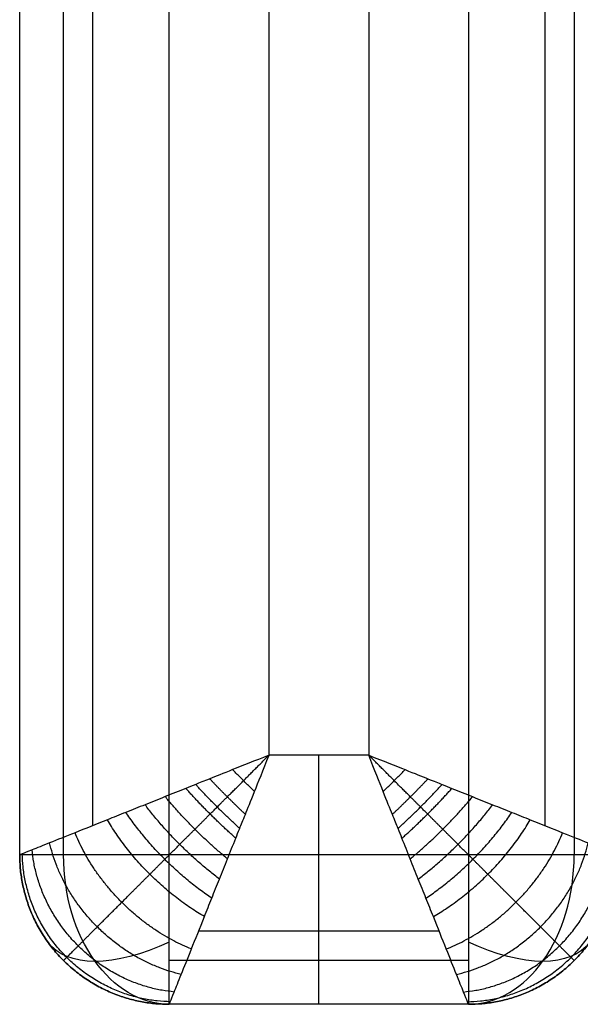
# Model space of a CAD drawing. Header units: millimetres. Extents: x 12777 to 15777, y -24570 to -21570.
# Tile 1 of 82: x 12777 to 12889, y -23070 to -22872. Entities that reach past the tile are written whole.
import ezdxf

# ---------------------------------------------------------------- set-up
doc = ezdxf.new("R2010")
doc.units = ezdxf.units.MM
doc.layers.add('compo8', color=7, linetype='Continuous', true_color=0x000000)

msp = doc.modelspace()

# ---------------------------------------------------------------- linework, layer by layer
at = {"layer": 'compo8'}
for p, q in [((12807.03, -23039.99, -750), (12807.03, -21669.99, -750)), ((12827.03, -23019.99), (12827.03, -21669.99)), ((12847.03, -21739.99), (12847.03, -23019.99)), ((12867.03, -21739.99, -750), (12867.03, -23039.99, -750)), ((12847.03, -23019.99), (12827.03, -23019.99)), ((12867.03, -23039.99, -750), (12807.03, -23039.99, -750))]:
    msp.add_line(p, q, dxfattribs=at)
at = {"layer": 'compo8', "extrusion": (-2.37361e-06, 1, 6.0633e-14)}
msp.add_arc((-12806.97, -720, -23040.02), 30, 270, 0, dxfattribs=at)
at = {"layer": 'compo8', "extrusion": (0.707107, 1.6784e-06, -0.707107)}
msp.add_arc((-23040.02, 8546.78, 9565.02), 30, 180, 270, dxfattribs=at)
at = {"layer": 'compo8', "extrusion": (0.707107, 1.6784e-06, 0.707107)}
msp.add_arc((-23040.02, -9607.44, 8589.21), 30, 180, 270, dxfattribs=at)
at = {"layer": 'compo8', "extrusion": (-0.503913, 0.70153, -0.503912)}
msp.add_arc((3039.79, -13816.5, -22254.06), 30, 289.8951, 0.0032, dxfattribs=at)
at = {"layer": 'compo8', "extrusion": (0.50391, 0.701533, -0.503912)}
msp.add_arc((-23891.86, -6268.88, -9316.66), 30, 179.9968, 250.1049, dxfattribs=at)
at = {"layer": 'compo8'}
for points in [[(12777.03, -23039.99, -720), (12777.03, -22354.99, -720), (12777.03, -21669.99, -720)], [(12777.03, -23039.99, -50), (12777.03, -22354.99, -50), (12777.03, -21669.99, -50)], [(12777.03, -23039.99, -375), (12777.03, -22354.99, -375), (12777.03, -21669.99, -375)], [(12785.82, -23039.99, -741.21), (12785.81, -22354.99, -741.21), (12785.81, -21669.99, -741.21)], [(12791.67, -23034.13, -14.64), (12791.67, -22352.06, -14.64), (12791.67, -21669.99, -14.64)], [(12882.38, -21739.99, -14.64), (12882.38, -22387.06, -14.64), (12882.38, -23034.13, -14.64)], [(12888.24, -21739.99, -741.21), (12888.24, -22389.99, -741.21), (12888.24, -23039.99, -741.21)], [(12777.03, -23039.99, -720), (12777.03, -23039.99, -385), (12777.03, -23039.99, -50)], [(12861.17, -23055.34, -14.64), (12837.03, -23055.34, -14.64), (12812.89, -23055.34, -14.64)], [(12785.82, -23061.2, -720), (12785.82, -23061.2, -385), (12785.82, -23061.2, -50)], [(12867.03, -23061.2, -741.21), (12837.03, -23061.2, -741.21), (12807.03, -23061.2, -741.21)], [(12888.24, -23061.2, -50), (12888.24, -23061.2, -385), (12888.24, -23061.2, -720)], [(12867.03, -23069.99, -50), (12837.03, -23069.99, -50), (12807.03, -23069.99, -50)], [(12867.03, -23069.99, -720), (12837.03, -23069.99, -720), (12807.03, -23069.99, -720)], [(12807.03, -23069.99, -720), (12807.03, -23069.99, -385), (12807.03, -23069.99, -50)], [(12867.03, -23069.99, -375), (12837.03, -23069.99, -375), (12807.03, -23069.99, -375)], [(12837.03, -23069.99, -50), (12837.03, -23069.99, -385), (12837.03, -23069.99, -720)], [(12867.03, -23069.99, -50), (12867.03, -23069.99, -385), (12867.03, -23069.99, -720)]]:
    msp.add_open_spline(points, degree=2, dxfattribs=at)
for points, knots in [([(12827.03, -23019.99), (12824.03, -23021.17, -0.01), (12819.28, -23023.06, -0.5), (12814.86, -23024.85, -1.46), (12812.18, -23025.93, -2.24), (12809.57, -23026.97, -3.11), (12806.17, -23028.32, -4.48), (12802.19, -23029.93, -6.53), (12798.31, -23031.48, -8.98), (12793.47, -23033.41, -12.72), (12788.12, -23035.55, -18.14), (12782.96, -23037.62, -25.79), (12779.35, -23039.06, -34.09), (12777.42, -23039.83, -42.26), (12777.03, -23039.99, -47.61), (12777.03, -23039.99, -50)], [-32.905402, -32.905402, -32.905402, -32.905402, -31.848308, -30.791215, -29.734122, -28.677029, -26.240684, -23.804339, -21.417407, -19.030475, -14.489611, -10.27234, -6.409019, -2.873393, 0, 0, 0, 0]), ([(12807.03, -23069.99, -50), (12807.03, -23069.99, -47.61), (12807.18, -23069.6, -42.26), (12807.96, -23067.67, -34.09), (12809.4, -23064.06, -25.79), (12811.47, -23058.89, -18.14), (12813.61, -23053.55, -12.72), (12815.54, -23048.71, -8.98), (12817.09, -23044.83, -6.53), (12818.7, -23040.84, -4.48), (12820.04, -23037.45, -3.11), (12821.09, -23034.83, -2.24), (12822.17, -23032.16, -1.46), (12823.96, -23027.74, -0.5), (12825.85, -23022.99, -0.01), (12827.03, -23019.99)], [0, 0, 0, 0, 2.873393, 6.409019, 10.27234, 14.489611, 19.030475, 21.417407, 23.804339, 26.240684, 28.677029, 29.734122, 30.791215, 31.848308, 32.905402, 32.905402, 32.905402, 32.905402]), ([(12867.03, -23069.99, -50), (12867.03, -23069.99, -47.61), (12866.87, -23069.6, -42.26), (12866.1, -23067.67, -34.09), (12864.66, -23064.06, -25.79), (12862.59, -23058.89, -18.14), (12860.45, -23053.55, -12.72), (12858.52, -23048.71, -8.98), (12856.97, -23044.83, -6.53), (12855.36, -23040.84, -4.48), (12854.01, -23037.45, -3.11), (12852.97, -23034.83, -2.24), (12851.89, -23032.16, -1.46), (12850.1, -23027.74, -0.5), (12848.21, -23022.99, -0.01), (12847.03, -23019.99)], [0, 0, 0, 0, 2.873393, 6.409019, 10.27234, 14.489611, 19.030475, 21.417407, 23.804339, 26.240684, 28.677029, 29.734122, 30.791215, 31.848308, 32.905402, 32.905402, 32.905402, 32.905402]), ([(12847.03, -23019.99), (12850.03, -23021.17, -0.01), (12854.78, -23023.06, -0.5), (12859.2, -23024.85, -1.46), (12861.87, -23025.93, -2.24), (12864.49, -23026.97, -3.11), (12867.88, -23028.32, -4.48), (12871.87, -23029.93, -6.53), (12875.75, -23031.48, -8.98), (12880.59, -23033.41, -12.72), (12885.94, -23035.55, -18.14), (12891.1, -23037.61, -25.79), (12894.71, -23039.06, -34.09), (12896.64, -23039.83, -42.26), (12897.03, -23039.99, -47.61), (12897.03, -23039.99, -50)], [-32.905402, -32.905402, -32.905402, -32.905402, -31.848308, -30.791215, -29.734122, -28.677029, -26.240684, -23.804339, -21.417407, -19.030475, -14.489611, -10.27234, -6.409019, -2.873393, 0, 0, 0, 0])]:
    msp.add_open_spline(points, degree=3, knots=knots, dxfattribs=at)
for points in [[(12785.82, -23061.2, -50), (12785.82, -23061.2, -47.01), (12786.3, -23060.72, -40.37), (12788.62, -23058.4, -30.68), (12792.54, -23054.47, -21.75), (12797.53, -23049.48, -14.41), (12802.19, -23044.82, -9.71), (12806.11, -23040.9, -6.68), (12809.13, -23037.88, -4.77), (12812.16, -23034.86, -3.23), (12814.64, -23032.38, -2.22), (12816.53, -23030.48, -1.59), (12818.46, -23028.56, -1.07), (12821.61, -23025.41, -0.44), (12824.94, -23022.07, -0.07), (12827.03, -23019.99)], [(12888.24, -23061.2, -50), (12888.24, -23061.2, -47.01), (12887.76, -23060.72, -40.37), (12885.44, -23058.4, -30.68), (12881.51, -23054.47, -21.75), (12876.53, -23049.48, -14.41), (12871.86, -23044.82, -9.71), (12867.94, -23040.9, -6.68), (12864.92, -23037.88, -4.77), (12861.9, -23034.86, -3.23), (12859.42, -23032.38, -2.22), (12857.52, -23030.48, -1.59), (12855.6, -23028.56, -1.07), (12852.45, -23025.41, -0.44), (12849.11, -23022.07, -0.07), (12847.03, -23019.99)]]:
    msp.add_rational_spline(points, [0.853553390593, 0.853551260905, 0.856311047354, 0.869556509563, 0.891702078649, 0.918492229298, 0.940825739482, 0.957180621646, 0.968430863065, 0.978144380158, 0.984686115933, 0.988906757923, 0.991508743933, 0.993769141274, 0.995046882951, 0.995628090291], degree=3, knots=[0, 0, 0, 0, 2.873393, 6.409019, 10.27234, 14.489611, 19.030475, 21.417407, 23.804339, 26.240684, 28.677029, 29.734122, 30.791215, 31.848308, 32.905402, 32.905402, 32.905402, 32.905402], dxfattribs=at)
for points, weights in [([(12837.03, -23069.99, -50), (12837.03, -23069.99), (12837.03, -23019.99)], [1, 0.707106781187, 1]), ([(12824.13, -23027.29, -0.54), (12821.9, -23025.11, -0.37), (12819.73, -23022.88, -0.54)], [1, 0.987423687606, 1]), ([(12849.93, -23027.29, -0.54), (12852.15, -23025.11, -0.37), (12854.33, -23022.88, -0.54)], [1, 0.987423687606, 1]), ([(12822.29, -23031.87, -1.43), (12818.61, -23028.41, -0.66), (12815.15, -23024.73, -1.43)], [1, 0.982903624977, 1]), ([(12851.77, -23031.87, -1.43), (12855.45, -23028.41, -0.66), (12858.91, -23024.73, -1.43)], [1, 0.982903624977, 1]), ([(12820.36, -23036.65, -2.86), (12815.07, -23031.95, -1.2), (12810.36, -23026.66, -2.86)], [1, 0.971818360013, 1]), ([(12821.15, -23034.69, -2.21), (12816.53, -23030.48, -0.93), (12812.33, -23025.87, -2.21)], [1, 0.977700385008, 1]), ([(12852.91, -23034.69, -2.21), (12857.52, -23030.48, -0.93), (12861.73, -23025.87, -2.21)], [1, 0.977700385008, 1]), ([(12853.7, -23036.65, -2.86), (12858.99, -23031.95, -1.2), (12863.7, -23026.66, -2.86)], [1, 0.971818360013, 1]), ([(12818.71, -23040.81, -4.54), (12811.87, -23035.15, -1.95), (12806.2, -23028.31, -4.54)], [1, 0.955716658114, 1]), ([(12855.35, -23040.81, -4.54), (12862.19, -23035.15, -1.95), (12867.86, -23028.31, -4.54)], [1, 0.955716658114, 1]), ([(12817.09, -23044.84, -6.62), (12808.58, -23038.44, -2.95), (12802.17, -23029.93, -6.62)], [1, 0.936182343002, 1]), ([(12856.97, -23044.84, -6.62), (12865.48, -23038.44, -2.95), (12871.88, -23029.93, -6.62)], [1, 0.936182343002, 1]), ([(12814.07, -23052.39, -11.92), (12801.76, -23045.26, -5.85), (12794.62, -23032.95, -11.92)], [1, 0.888807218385, 1]), ([(12815.55, -23048.69, -9.06), (12805.24, -23041.78, -4.21), (12798.33, -23031.47, -9.06)], [1, 0.913894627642, 1]), ([(12858.51, -23048.68, -9.06), (12868.82, -23041.78, -4.21), (12875.73, -23031.47, -9.06)], [1, 0.913894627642, 1]), ([(12859.99, -23052.39, -11.92), (12872.3, -23045.26, -5.85), (12879.43, -23032.95, -11.92)], [1, 0.888807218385, 1]), ([(12811.47, -23058.88, -18.58), (12794.74, -23052.28, -10.4), (12788.13, -23035.55, -18.58)], [1, 0.835128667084, 1]), ([(12862.59, -23058.88, -18.58), (12879.32, -23052.28, -10.4), (12885.92, -23035.55, -18.58)], [1, 0.835128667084, 1]), ([(12809.43, -23063.98, -26.25), (12787.89, -23059.12, -17.24), (12783.03, -23037.59, -26.25)], [1, 0.782853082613, 1]), ([(12864.63, -23063.98, -26.25), (12886.16, -23059.12, -17.24), (12891.03, -23037.59, -26.25)], [1, 0.782853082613, 1]), ([(12777.03, -23039.99, -720), (12777.03, -23069.99, -720), (12807.03, -23069.99, -720)], [1, 0.707106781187, 1]), ([(12777.03, -23039.99, -50), (12777.03, -23069.99, -50), (12807.03, -23069.99, -50)], [1, 0.707106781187, 1]), ([(12807.03, -23069.99, -385), (12777.03, -23069.99, -385), (12777.03, -23039.99, -385)], [1, 0.707106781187, 1]), ([(12807.23, -23069.48, -42.86), (12778.13, -23068.88, -38.75), (12777.54, -23039.78, -42.86)], [1, 0.714264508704, 1]), ([(12808.02, -23067.52, -34.49), (12782, -23065.02, -26.81), (12779.5, -23039, -34.49)], [1, 0.740352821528, 1]), ([(12807.03, -23069.99, -720), (12807.03, -23069.99, -750), (12807.03, -23039.99, -750)], [1, 0.707106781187, 1]), ([(12837.03, -23069.99, -720), (12837.03, -23069.99, -750), (12837.03, -23039.99, -750)], [1, 0.707106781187, 1]), ([(12866.04, -23067.52, -34.49), (12892.06, -23065.02, -26.81), (12894.56, -23039, -34.49)], [1, 0.740352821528, 1]), ([(12866.82, -23069.48, -42.86), (12895.93, -23068.88, -38.75), (12896.52, -23039.78, -42.86)], [1, 0.714264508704, 1]), ([(12867.03, -23039.99, -750), (12867.03, -23069.99, -750), (12867.03, -23069.99, -720)], [1, 0.707106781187, 1]), ([(12867.03, -23069.99, -720), (12897.03, -23069.99, -720), (12897.03, -23039.99, -720)], [1, 0.707106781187, 1]), ([(12897.03, -23039.99, -720), (12897.03, -23039.99, -750), (12867.03, -23039.99, -750)], [1, 0.707106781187, 1]), ([(12897.03, -23039.99, -50), (12897.03, -23069.99, -50), (12867.03, -23069.99, -50)], [1, 0.707106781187, 1]), ([(12867.03, -23069.99, -385), (12897.03, -23069.99, -385), (12897.03, -23039.99, -385)], [1, 0.707106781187, 1])]:
    msp.add_rational_spline(points, weights, degree=2, dxfattribs=at)

doc.saveas('drawing.dxf')
